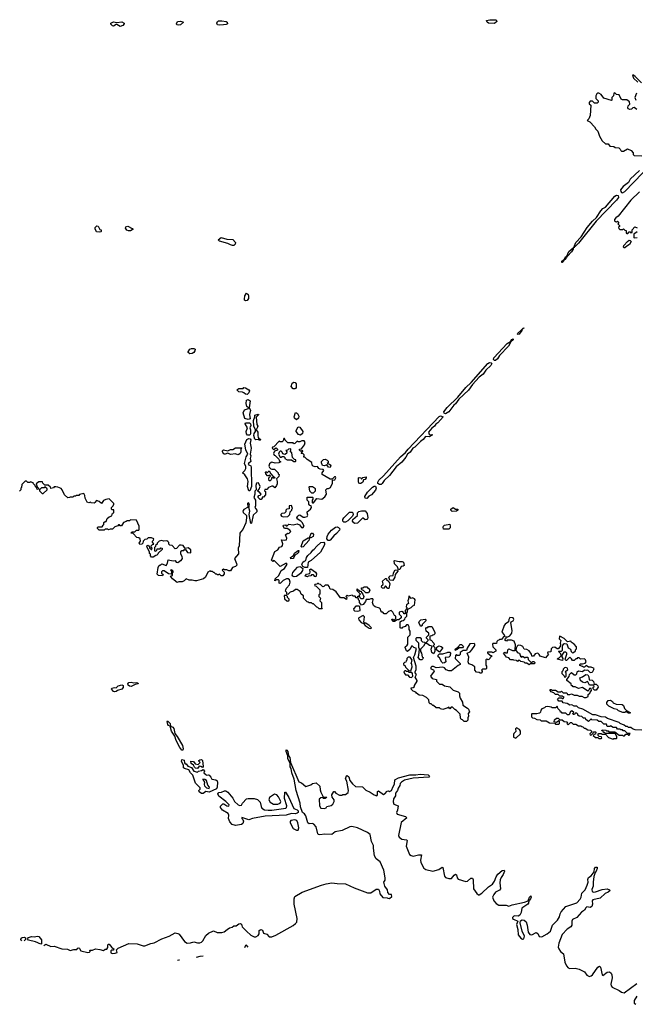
# Model space of a CAD drawing. Extents: x 2710666 to 2828562, y 857017 to 964538.
# Tile 5 of 138: x 2728567 to 2735837, y 862382 to 874005. Entities that reach past the tile are written whole.
import ezdxf

# ---------------------------------------------------------------- set-up
doc = ezdxf.new("R2010")
doc.units = 0

msp = doc.modelspace()

# ---------------------------------------------------------------- linework, layer by layer
at = {"layer": '0CON05XD'}
for points in [[(2729755, 873924), (2729715, 873948), (2729705, 873948), (2729675, 873930), (2729665, 873931), (2729644, 873954), (2729644, 873965), (2729675, 873980), (2729715, 873970), (2729775, 873978), (2729799, 873965), (2729799, 873955), (2729785, 873937), (2729755, 873924)], [(2730445, 873939), (2730422, 873945), (2730417, 873957), (2730432, 873985), (2730467, 873987), (2730500, 873975), (2730465, 873943), (2730445, 873939)], [(2730925, 873941), (2730905, 873946), (2730896, 873965), (2730902, 873985), (2730915, 873992), (2730955, 873992), (2731006, 873985), (2731018, 873975), (2731022, 873955), (2731005, 873947), (2730975, 873944), (2730925, 873941)], [(2734175, 873961), (2734105, 873963), (2734087, 873977), (2734080, 873995), (2734120, 874005), (2734193, 874005), (2734200, 873985), (2734175, 873961)], [(2735909, 873259), (2735836, 873335), (2735815, 873350), (2735805, 873350), (2735817, 873315), (2735865, 873267)], [(2735856, 872944), (2735825, 872968), (2735806, 872964), (2735791, 872949), (2735774, 872944), (2735754, 872954), (2735748, 872965), (2735752, 872988), (2735772, 873008), (2735770, 873035), (2735735, 873060), (2735685, 873058), (2735670, 873065), (2735647, 873117), (2735615, 873120), (2735595, 873140), (2735585, 873138), (2735580, 873105), (2735560, 873085), (2735560, 873055), (2735555, 873050), (2735465, 873080), (2735433, 873123), (2735405, 873138), (2735393, 873137), (2735382, 873128), (2735370, 873105), (2735370, 873075), (2735398, 873048), (2735398, 873032), (2735385, 873020), (2735355, 873020), (2735332, 873042), (2735305, 873042), (2735293, 873027), (2735293, 873013), (2735310, 872995), (2735302, 872875), (2735290, 872835), (2735270, 872815), (2735299, 872799), (2735355, 872740), (2735371, 872711), (2735395, 872690), (2735415, 872630), (2735444, 872574), (2735485, 872538), (2735515, 872540), (2735535, 872512), (2735585, 872510), (2735598, 872498), (2735642, 872492), (2735658, 872478), (2735665, 872460), (2735675, 872452), (2735697, 872453), (2735745, 872482), (2735789, 872459), (2735810, 872435), (2735810, 872415), (2735825, 872403), (2735915, 872398)], [(2735851, 873139), (2735830, 873085), (2735842, 873055)], [(2735885, 872224), (2735777, 872123), (2735755, 872083), (2735693, 872037), (2735662, 871995), (2735664, 871975), (2735674, 871964), (2735685, 871963), (2735713, 871977), (2736030, 872305)], [(2735115, 871313), (2735110, 871315), (2735135, 871374), (2735197, 871443), (2735270, 871550), (2735332, 871625), (2735379, 871671), (2735431, 871749), (2735455, 871776), (2735485, 871790), (2735595, 871922), (2735615, 871934), (2735635, 871930), (2735639, 871905), (2735616, 871874), (2735374, 871626), (2735165, 871366), (2735125, 871328), (2735120, 871330), (2735115, 871313)], [(2735885, 871973), (2735784, 871875), (2735634, 871686), (2735605, 871666), (2735593, 871645), (2735592, 871632), (2735602, 871622), (2735615, 871620), (2735628, 871628), (2735640, 871615), (2735640, 871605), (2735630, 871595), (2735650, 871575), (2735650, 871565), (2735640, 871555), (2735642, 871542), (2735655, 871530), (2735685, 871530), (2735698, 871538), (2735712, 871522), (2735728, 871518), (2735730, 871485), (2735735, 871480), (2735748, 871482), (2735765, 871500), (2735775, 871500), (2735785, 871490), (2735798, 871492), (2735800, 871525), (2735832, 871558), (2735858, 871548)], [(2729505, 871498), (2729475, 871502), (2729457, 871535), (2729458, 871552), (2729478, 871572), (2729495, 871568), (2729515, 871530), (2729530, 871525), (2729530, 871505), (2729525, 871502), (2729505, 871498)], [(2729851, 871511), (2729831, 871521), (2729818, 871545), (2729822, 871558), (2729845, 871568), (2729895, 871540), (2729905, 871540), (2729908, 871532), (2729875, 871512), (2729851, 871511)], [(2731079, 871339), (2731055, 871347), (2731025, 871363), (2730925, 871392), (2730910, 871405), (2730945, 871432), (2731015, 871413), (2731085, 871410), (2731117, 871375), (2731113, 871355), (2731095, 871341), (2731079, 871339)], [(2735705, 871310), (2735698, 871318), (2735702, 871338), (2735744, 871386), (2735765, 871402), (2735778, 871398), (2735788, 871385), (2735768, 871352), (2735735, 871332), (2735715, 871312), (2735705, 871310)], [(2735858, 871502), (2735820, 871475), (2735820, 871435), (2735825, 871430), (2735857, 871433)], [(2735035, 871213), (2735030, 871215), (2735052, 871268), (2735105, 871310), (2735103, 871295), (2735085, 871264), (2735035, 871213)], [(2734975, 871137), (2734968, 871138), (2734970, 871155), (2735000, 871180), (2735014, 871205), (2735025, 871212), (2735029, 871209), (2735025, 871198), (2735005, 871174), (2734998, 871172), (2734975, 871137)], [(2731235, 870688), (2731223, 870695), (2731220, 870705), (2731224, 870746), (2731245, 870778), (2731265, 870762), (2731271, 870745), (2731268, 870712), (2731255, 870689), (2731235, 870688)], [(2734455, 870289), (2734445, 870292), (2734450, 870305), (2734519, 870369), (2734522, 870365), (2734500, 870350), (2734496, 870335), (2734465, 870294), (2734455, 870289)], [(2734185, 869982), (2734173, 869983), (2734162, 869992), (2734167, 870015), (2734325, 870182), (2734362, 870208), (2734375, 870229), (2734396, 870236), (2734396, 870224), (2734366, 870204), (2734339, 870152), (2734235, 870041), (2734209, 870001), (2734185, 869982)], [(2730575, 870060), (2730558, 870075), (2730557, 870085), (2730575, 870117), (2730595, 870123), (2730625, 870122), (2730638, 870115), (2730637, 870095), (2730625, 870078), (2730605, 870063), (2730575, 870060)], [(2733595, 869351), (2733580, 869360), (2733577, 869375), (2733614, 869426), (2733741, 869549), (2733836, 869665), (2733897, 869723), (2734097, 869945), (2734115, 869958), (2734136, 869955), (2734141, 869945), (2734129, 869921), (2734073, 869867), (2734039, 869821), (2733995, 869784), (2733915, 869698), (2733868, 869632), (2733753, 869527), (2733715, 869469), (2733694, 869455), (2733633, 869377), (2733595, 869351)], [(2731255, 869580), (2731233, 869583), (2731215, 869600), (2731197, 869607), (2731155, 869613), (2731130, 869635), (2731155, 869650), (2731205, 869652), (2731215, 869662), (2731235, 869659), (2731275, 869636), (2731281, 869625), (2731275, 869600), (2731255, 869580)], [(2731815, 869647), (2731795, 869648), (2731774, 869674), (2731786, 869714), (2731804, 869726), (2731821, 869721), (2731833, 869705), (2731831, 869665), (2731825, 869653), (2731815, 869647)], [(2731265, 869284), (2731226, 869296), (2731207, 869365), (2731221, 869399), (2731268, 869415), (2731270, 869425), (2731248, 869438), (2731241, 869475), (2731247, 869513), (2731265, 869520), (2731288, 869505), (2731278, 869425), (2731291, 869395), (2731280, 869345), (2731288, 869295), (2731265, 869284)], [(2731405, 869040), (2731395, 869040), (2731385, 869050), (2731355, 869047), (2731345, 869053), (2731332, 869095), (2731335, 869122), (2731352, 869145), (2731353, 869165), (2731331, 869205), (2731327, 869275), (2731342, 869315), (2731344, 869336), (2731385, 869350), (2731390, 869345), (2731358, 869312), (2731367, 869225), (2731378, 869205), (2731377, 869193), (2731360, 869165), (2731380, 869135), (2731378, 869095), (2731382, 869072), (2731392, 869062), (2731408, 869058), (2731410, 869045), (2731405, 869040)], [(2731835, 869282), (2731811, 869301), (2731807, 869315), (2731825, 869368), (2731836, 869366), (2731848, 869355), (2731862, 869325), (2731859, 869301), (2731835, 869282)], [(2732815, 868517), (2732798, 868528), (2732796, 868545), (2732809, 868571), (2732865, 868621), (2733066, 868844), (2733123, 868895), (2733155, 868935), (2733519, 869321), (2733535, 869330), (2733567, 869315), (2733505, 869247), (2733481, 869229), (2733464, 869205), (2733435, 869184), (2733395, 869135), (2733401, 869111), (2733415, 869106), (2733435, 869110), (2733440, 869105), (2733405, 869082), (2733360, 869085), (2733332, 869048), (2733301, 869025), (2733235, 868960), (2733211, 868945), (2733179, 868901), (2733146, 868875), (2733129, 868841), (2733078, 868782), (2733012, 868728), (2732934, 868626), (2732870, 868565), (2732849, 868531), (2732835, 868519), (2732815, 868517)], [(2731259, 869099), (2731244, 869115), (2731240, 869145), (2731258, 869185), (2731231, 869235), (2731234, 869246), (2731280, 869245), (2731294, 869234), (2731296, 869215), (2731284, 869185), (2731292, 869165), (2731293, 869115), (2731285, 869102), (2731259, 869099)], [(2731885, 869102), (2731858, 869108), (2731833, 869143), (2731833, 869157), (2731855, 869197), (2731876, 869196), (2731911, 869145), (2731908, 869122), (2731885, 869102)], [(2731145, 868868), (2731115, 868880), (2731055, 868872), (2731025, 868888), (2730995, 868878), (2730978, 868878), (2730962, 868902), (2730961, 868915), (2730975, 868926), (2731025, 868917), (2731055, 868930), (2731085, 868931), (2731115, 868952), (2731185, 868950), (2731190, 868945), (2731180, 868935), (2731180, 868905), (2731170, 868885), (2731155, 868872), (2731145, 868868)], [(2731285, 868442), (2731274, 868445), (2731259, 868495), (2731266, 868554), (2731258, 868585), (2731225, 868632), (2731200, 868655), (2731226, 868684), (2731236, 868705), (2731239, 868729), (2731220, 868765), (2731240, 868845), (2731263, 868875), (2731238, 868928), (2731227, 868995), (2731249, 869051), (2731275, 869063), (2731288, 869058), (2731295, 869045), (2731289, 869005), (2731302, 868945), (2731289, 868875), (2731297, 868855), (2731288, 868825), (2731295, 868788), (2731269, 868765), (2731267, 868755), (2731295, 868737), (2731302, 868722), (2731304, 868495), (2731285, 868442)], [(2734393, 866943), (2734355, 866948), (2734342, 866925), (2734340, 866895), (2734301, 866869), (2734290, 866855), (2734262, 866775), (2734288, 866745), (2734298, 866722), (2734282, 866718), (2734255, 866690), (2734235, 866690), (2734225, 866680), (2734212, 866678), (2734200, 866665), (2734198, 866642), (2734155, 866640), (2734150, 866635), (2734153, 866603), (2734190, 866565), (2734188, 866552), (2734155, 866530), (2734145, 866540), (2734092, 866538), (2734092, 866532), (2734122, 866502), (2734138, 866498), (2734140, 866485), (2734122, 866478), (2734120, 866465), (2734108, 866452), (2734095, 866450), (2734085, 866460), (2734072, 866448), (2734070, 866385), (2734080, 866375), (2734080, 866345), (2734075, 866340), (2734032, 866338), (2734020, 866325), (2734030, 866315), (2734030, 866305), (2734018, 866292), (2734005, 866290), (2733995, 866300), (2733962, 866302), (2733940, 866325), (2733940, 866365), (2733905, 866390), (2733872, 866402), (2733862, 866425), (2733871, 866481), (2733850, 866525), (2733885, 866542), (2733908, 866565), (2733942, 866618), (2733942, 866635), (2733933, 866643), (2733883, 866637), (2733853, 866587), (2733845, 866560), (2733805, 866560), (2733770, 866535), (2733767, 866513), (2733755, 866500), (2733735, 866500), (2733725, 866510), (2733712, 866498), (2733710, 866465), (2733770, 866405), (2733770, 866395), (2733745, 866382), (2733665, 866320), (2733635, 866320), (2733605, 866332), (2733583, 866353), (2733565, 866360), (2733485, 866352), (2733455, 866370), (2733435, 866370), (2733422, 866358), (2733422, 866342), (2733455, 866330), (2733460, 866315), (2733418, 866255), (2733437, 866227), (2733490, 866215), (2733490, 866195), (2733525, 866160), (2733555, 866160), (2733583, 866143), (2733645, 866130), (2733685, 866090), (2733745, 866070), (2733752, 866062), (2733760, 866055), (2733760, 866025), (2733770, 865995), (2733797, 865947), (2733800, 865915), (2733855, 865878), (2733868, 865865), (2733880, 865835), (2733863, 865815), (2733868, 865785), (2733858, 865762), (2733860, 865735), (2733845, 865720), (2733815, 865720), (2733798, 865738), (2733780, 865745), (2733772, 865765), (2733770, 865805), (2733725, 865852), (2733705, 865860), (2733678, 865888), (2733662, 865888), (2733645, 865870), (2733635, 865890), (2733625, 865880), (2733565, 865862), (2733535, 865870), (2733525, 865880), (2733485, 865880), (2733455, 865910), (2733445, 865910), (2733425, 865930), (2733415, 865930), (2733402, 865942), (2733400, 865975), (2733370, 866005), (2733327, 866027), (2733285, 866030), (2733254, 866054), (2733246, 866066), (2733215, 866080), (2733195, 866100), (2733192, 866118), (2733215, 866120), (2733230, 866135), (2733230, 866145), (2733260, 866195), (2733260, 866205), (2733238, 866245), (2733252, 866275), (2733237, 866295), (2733236, 866305), (2733249, 866335), (2733251, 866375), (2733217, 866475), (2733234, 866506), (2733252, 866582), (2733223, 866593), (2733205, 866610), (2733195, 866610), (2733180, 866575), (2733145, 866548), (2733134, 866554), (2733118, 866595), (2733124, 866606), (2733140, 866615), (2733150, 866635), (2733150, 866715), (2733180, 866745), (2733180, 866785), (2733168, 866808), (2733167, 866837), (2733155, 866860), (2733135, 866860), (2733118, 866842), (2733085, 866830), (2733075, 866820), (2733060, 866825), (2733062, 866898), (2733075, 866910), (2733097, 866913), (2733115, 866930), (2733120, 866945), (2733137, 866963), (2733140, 867005), (2733147, 867013), (2733152, 867048), (2733190, 867065), (2733210, 867085), (2733230, 867095), (2733238, 867155), (2733228, 867168), (2733205, 867180), (2733192, 867172), (2733168, 867198), (2733162, 867198), (2733160, 867165), (2733152, 867145), (2733160, 867115), (2733133, 867097), (2733130, 867075), (2733140, 867065), (2733140, 867055), (2733118, 867032), (2733118, 866992), (2733105, 866990), (2733098, 867008), (2733079, 867019), (2733050, 867010), (2733048, 866988), (2733070, 866965), (2733070, 866945), (2733045, 866920), (2733025, 866920), (2732995, 866900), (2732975, 866900), (2732962, 866928), (2732975, 866930), (2732985, 866920), (2732995, 866920), (2733010, 866935), (2733010, 866965), (2732992, 866972), (2732975, 867010), (2732955, 867030), (2732923, 867017), (2732895, 866990), (2732885, 866990), (2732873, 866993), (2732855, 867010), (2732842, 867012), (2732830, 867025), (2732828, 867048), (2732815, 867060), (2732763, 867073), (2732745, 867090), (2732733, 867125), (2732742, 867155), (2732737, 867167), (2732715, 867170), (2732695, 867162), (2732658, 867162), (2732650, 867135), (2732625, 867100), (2732602, 867092), (2732580, 867125), (2732580, 867145), (2732570, 867155), (2732568, 867168), (2732555, 867180), (2732542, 867182), (2732528, 867198), (2732505, 867200), (2732495, 867210), (2732445, 867200), (2732435, 867210), (2732420, 867195), (2732430, 867185), (2732425, 867160), (2732395, 867180), (2732355, 867182), (2732305, 867252), (2732265, 867280), (2732232, 867282), (2732223, 867315), (2732208, 867328), (2732175, 867330), (2732158, 867312), (2732145, 867310), (2732118, 867338), (2732105, 867340), (2732095, 867350), (2732085, 867350), (2732075, 867340), (2732052, 867338), (2732050, 867325), (2732068, 867318), (2732110, 867275), (2732110, 867225), (2732100, 867215), (2732100, 867195), (2732120, 867175), (2732110, 867145), (2732130, 867125), (2732130, 867065), (2732138, 867052), (2732105, 867050), (2732088, 867068), (2732075, 867070), (2732035, 867110), (2732025, 867110), (2732015, 867120), (2731985, 867120), (2731975, 867130), (2731962, 867132), (2731920, 867175), (2731920, 867205), (2731892, 867222), (2731880, 867255), (2731845, 867280), (2731825, 867278), (2731802, 867258), (2731763, 867247), (2731735, 867220), (2731722, 867222), (2731720, 867245), (2731708, 867258), (2731710, 867275), (2731719, 867295), (2731752, 867335), (2731761, 867365), (2731752, 867392), (2731736, 867406), (2731716, 867404), (2731677, 867383), (2731645, 867350), (2731633, 867353), (2731630, 867385), (2731622, 867392), (2731598, 867392), (2731582, 867382), (2731583, 867405), (2731627, 867443), (2731656, 867504), (2731693, 867527), (2731726, 867576), (2731715, 867590), (2731645, 867550), (2731578, 867618), (2731565, 867620), (2731555, 867610), (2731540, 867625), (2731582, 867728), (2731615, 867748), (2731635, 867780), (2731664, 867786), (2731672, 867798), (2731676, 867816), (2731660, 867865), (2731695, 867860), (2731716, 867864), (2731721, 867885), (2731708, 867925), (2731728, 867942), (2731745, 867940), (2731768, 867965), (2731759, 867979), (2731725, 868000), (2731695, 868000), (2731680, 868025), (2731682, 868038), (2731705, 868040), (2731715, 868030), (2731725, 868030), (2731745, 868050), (2731795, 868040), (2731845, 868053), (2731870, 868040), (2731895, 868010), (2731912, 868008), (2731926, 868026), (2731901, 868071), (2731886, 868086), (2731842, 868112), (2731840, 868125), (2731850, 868145), (2731863, 868157), (2731875, 868158), (2731914, 868134), (2731935, 868131), (2731960, 868140), (2731971, 868155), (2731960, 868185), (2731963, 868197), (2732002, 868225), (2732012, 868245), (2732010, 868265), (2731995, 868270), (2731980, 868285), (2731980, 868315), (2731963, 868333), (2731960, 868345), (2731962, 868368), (2732025, 868370), (2732030, 868365), (2732030, 868345), (2732020, 868335), (2732020, 868305), (2732025, 868300), (2732035, 868300), (2732078, 868352), (2732136, 868344), (2732169, 868371), (2732192, 868405), (2732183, 868457), (2732198, 868472), (2732215, 868472), (2732236, 868484), (2732260, 868535), (2732262, 868568), (2732290, 868575), (2732302, 868595), (2732295, 868610), (2732285, 868610), (2732258, 868582), (2732235, 868580), (2732140, 868635), (2732138, 868655), (2732158, 868685), (2732150, 868695), (2732115, 868698), (2732100, 868705), (2732085, 868730), (2732055, 868728), (2732033, 868733), (2732020, 868745), (2732017, 868777), (2731960, 868815), (2731935, 868840), (2731922, 868842), (2731925, 868870), (2731915, 868880), (2731890, 868885), (2731908, 868902), (2731910, 868915), (2731905, 868920), (2731895, 868910), (2731885, 868910), (2731872, 868922), (2731870, 868935), (2731895, 868940), (2731932, 868985), (2731938, 869015), (2731925, 869032), (2731898, 869032), (2731875, 869020), (2731855, 869020), (2731845, 869030), (2731818, 869002), (2731805, 869000), (2731795, 869010), (2731735, 869010), (2731702, 869042), (2731695, 869060), (2731685, 869060), (2731680, 869035), (2731665, 869020), (2731645, 869020), (2731632, 869028), (2731568, 868962), (2731552, 868958), (2731550, 868945), (2731565, 868930), (2731595, 868950)], [(2731595, 868950), (2731610, 868935), (2731610, 868925), (2731575, 868910), (2731563, 868883), (2731574, 868864), (2731585, 868860), (2731628, 868818), (2731633, 868803), (2731650, 868785), (2731627, 868773), (2731585, 868768), (2731545, 868780), (2731535, 868778), (2731519, 868761), (2731510, 868735), (2731517, 868717), (2731533, 868703), (2731545, 868698), (2731575, 868700), (2731620, 868655), (2731620, 868645), (2731630, 868635), (2731627, 868613), (2731600, 868585), (2731608, 868555), (2731608, 868525), (2731600, 868505), (2731580, 868480), (2731555, 868500), (2731545, 868500), (2731505, 868482), (2731485, 868460), (2731462, 868458), (2731460, 868445), (2731470, 868435), (2731470, 868395), (2731445, 868370), (2731432, 868368), (2731430, 868355), (2731418, 868342), (2731405, 868340), (2731383, 868363), (2731382, 868375), (2731392, 868388), (2731408, 868392), (2731420, 868405), (2731395, 868430), (2731382, 868432), (2731380, 868445), (2731397, 868463), (2731408, 868495), (2731386, 868536), (2731365, 868532), (2731354, 868505), (2731360, 868455), (2731345, 868440), (2731344, 868405), (2731334, 868365), (2731350, 868335), (2731353, 868315), (2731353, 868267), (2731344, 868245), (2731367, 868215), (2731366, 868196), (2731324, 868156), (2731305, 868062), (2731295, 868058), (2731276, 868165), (2731284, 868205), (2731274, 868246), (2731280, 868275), (2731275, 868297), (2731265, 868303), (2731258, 868292), (2731261, 868255), (2731256, 868245), (2731216, 868223), (2731204, 868205), (2731206, 868186), (2731245, 868153), (2731247, 868123), (2731238, 868065), (2731202, 867985), (2731174, 867956), (2731168, 867942), (2731158, 867795), (2731148, 867765), (2731152, 867698), (2731102, 867645), (2731128, 867585), (2731130, 867565), (2731115, 867550), (2731082, 867538), (2731055, 867500), (2731035, 867500), (2731015, 867510), (2730985, 867510), (2730972, 867518), (2730960, 867505), (2730980, 867485), (2730980, 867465), (2730965, 867440), (2730945, 867440), (2730925, 867460), (2730915, 867450), (2730905, 867450), (2730895, 867460), (2730885, 867460), (2730865, 867480), (2730855, 867480), (2730845, 867490), (2730825, 867490), (2730815, 867500), (2730790, 867485), (2730762, 867425), (2730736, 867404), (2730655, 867382), (2730635, 867382), (2730605, 867390), (2730567, 867387), (2730535, 867406), (2730509, 867381), (2730485, 867369), (2730445, 867369), (2730425, 867360), (2730370, 867405), (2730350, 867435), (2730370, 867445), (2730370, 867475), (2730380, 867485), (2730380, 867495), (2730365, 867510), (2730350, 867505), (2730360, 867495), (2730360, 867465), (2730355, 867460), (2730323, 867463), (2730275, 867500), (2730255, 867500), (2730243, 867487), (2730243, 867473), (2730260, 867455), (2730255, 867440), (2730205, 867442), (2730191, 867461), (2730203, 867537), (2730212, 867558), (2730225, 867570), (2730235, 867570), (2730245, 867580), (2730295, 867560), (2730312, 867588), (2730322, 867628), (2730378, 867618), (2730405, 867620), (2730415, 867600), (2730435, 867598), (2730465, 867620), (2730475, 867620), (2730488, 867645), (2730487, 867667), (2730470, 867695), (2730470, 867725), (2730482, 867738), (2730505, 867740), (2730515, 867750), (2730525, 867750), (2730550, 867715), (2730585, 867710), (2730590, 867715), (2730588, 867745), (2730555, 867772), (2730522, 867762), (2730496, 867796), (2730475, 867802), (2730455, 867800), (2730418, 867762), (2730405, 867760), (2730368, 867798), (2730342, 867802), (2730330, 867815), (2730330, 867835), (2730317, 867847), (2730305, 867852), (2730265, 867850), (2730245, 867858), (2730215, 867850), (2730190, 867825), (2730190, 867815), (2730172, 867798), (2730170, 867785), (2730160, 867775), (2730160, 867735), (2730175, 867730), (2730188, 867742), (2730192, 867758), (2730225, 867760), (2730235, 867770), (2730248, 867768), (2730248, 867752), (2730202, 867708), (2730200, 867695), (2730188, 867682), (2730175, 867680), (2730145, 867660), (2730122, 867662), (2730110, 867675), (2730110, 867695), (2730100, 867705), (2730100, 867725), (2730072, 867775), (2730070, 867795), (2730085, 867800), (2730098, 867788), (2730102, 867772), (2730122, 867752), (2730128, 867752), (2730130, 867765), (2730120, 867775), (2730120, 867795), (2730135, 867810), (2730150, 867815), (2730130, 867845), (2730148, 867862), (2730150, 867875), (2730125, 867890), (2730085, 867890), (2730068, 867872), (2730045, 867870), (2730025, 867850), (2730020, 867825), (2730008, 867812), (2729985, 867810), (2729980, 867825), (2729992, 867848), (2729990, 867875), (2729975, 867890), (2729952, 867892), (2729908, 867938), (2729880, 867945), (2729895, 867960), (2729925, 867960), (2729945, 867980), (2729975, 867980), (2729980, 867985), (2729977, 868025), (2729945, 868098), (2729875, 868100), (2729865, 868090), (2729835, 868090), (2729825, 868080), (2729792, 868068), (2729768, 868032), (2729755, 868030), (2729745, 868040), (2729735, 868040), (2729725, 868030), (2729692, 868018), (2729665, 867990), (2729635, 867990), (2729615, 867982), (2729605, 867990), (2729575, 867990), (2729565, 867980), (2729505, 867980), (2729485, 868000), (2729485, 868010), (2729495, 868018), (2729542, 868018), (2729553, 868037), (2729560, 868045), (2729562, 868068), (2729575, 868080), (2729588, 868082), (2729602, 868118), (2729622, 868138), (2729655, 868150), (2729665, 868180), (2729680, 868185), (2729678, 868218), (2729655, 868220), (2729652, 868225), (2729652, 868245), (2729672, 868268), (2729680, 868285), (2729678, 868295), (2729625, 868350), (2729585, 868342), (2729555, 868328), (2729532, 868292), (2729507, 868317), (2729475, 868330), (2729456, 868304), (2729445, 868298), (2729413, 868303), (2729405, 868310), (2729385, 868302), (2729365, 868310), (2729342, 868355), (2729337, 868387), (2729325, 868410), (2729275, 868400), (2729265, 868390), (2729235, 868390), (2729225, 868380), (2729205, 868380), (2729195, 868370), (2729165, 868370), (2729157, 868363), (2729135, 868360), (2729097, 868397), (2729070, 868455), (2729055, 868470), (2729017, 868487), (2728995, 868490), (2728975, 868490), (2728965, 868480), (2728935, 868470), (2728930, 868485), (2728905, 868510), (2728865, 868510), (2728840, 868535), (2728835, 868550), (2728795, 868550), (2728760, 868525), (2728772, 868492), (2728790, 868475), (2728788, 868462), (2728775, 868460), (2728768, 868478), (2728752, 868492), (2728748, 868508), (2728730, 868525), (2728727, 868537), (2728695, 868550), (2728685, 868540), (2728665, 868540), (2728647, 868557), (2728633, 868557), (2728593, 868517), (2728587, 868483), (2728580, 868475), (2728580, 868455), (2728565, 868440)], [(2731825, 868790), (2731830, 868795), (2731828, 868808), (2731812, 868812), (2731790, 868835), (2731782, 868892), (2731760, 868915), (2731770, 868925), (2731768, 868938), (2731743, 868937), (2731728, 868922), (2731710, 868920), (2731720, 868905), (2731718, 868885), (2731697, 868873), (2731675, 868880), (2731668, 868898), (2731655, 868910), (2731645, 868910), (2731632, 868898), (2731622, 868875), (2731642, 868842), (2731655, 868840), (2731665, 868850), (2731685, 868850), (2731700, 868835), (2731700, 868825), (2731725, 868810), (2731775, 868810), (2731805, 868790), (2731825, 868790)], [(2732235, 868720), (2732212, 868722), (2732195, 868750), (2732165, 868740), (2732142, 868742), (2732130, 868775), (2732132, 868788), (2732155, 868812), (2732175, 868818), (2732200, 868805), (2732210, 868795), (2732208, 868772), (2732200, 868765), (2732227, 868757), (2732240, 868745), (2732235, 868720)], [(2731525, 868560), (2731512, 868562), (2731508, 868585), (2731510, 868595), (2731530, 868615), (2731515, 868630), (2731505, 868620), (2731495, 868620), (2731473, 868643), (2731470, 868665), (2731475, 868670), (2731485, 868660), (2731495, 868660), (2731515, 868680), (2731532, 868642), (2731562, 868612), (2731578, 868605), (2731580, 868595), (2731575, 868590), (2731545, 868600), (2731537, 868573), (2731525, 868560)], [(2732585, 868528), (2732573, 868533), (2732568, 868555), (2732570, 868595), (2732575, 868600), (2732597, 868597), (2732605, 868580), (2732621, 868599), (2732659, 868609), (2732659, 868595), (2732645, 868577), (2732628, 868572), (2732618, 868545), (2732595, 868531), (2732585, 868528)], [(2728845, 868410), (2728890, 868455), (2728890, 868465), (2728865, 868490), (2728855, 868480), (2728823, 868477), (2728800, 868455), (2728802, 868442), (2728832, 868412), (2728845, 868410)], [(2732035, 868420), (2732060, 868445), (2732060, 868465), (2732025, 868490), (2731985, 868490), (2731980, 868485), (2731990, 868445), (2732015, 868420), (2732035, 868420)], [(2732665, 868351), (2732648, 868358), (2732642, 868375), (2732674, 868426), (2732732, 868488), (2732755, 868499), (2732767, 868497), (2732778, 868475), (2732770, 868450), (2732723, 868397), (2732690, 868380), (2732665, 868351)], [(2731678, 868138), (2731735, 868140), (2731758, 868162), (2731760, 868195), (2731780, 868215), (2731780, 868225), (2731790, 868235), (2731775, 868270), (2731750, 868265), (2731748, 868232), (2731722, 868228), (2731710, 868215), (2731710, 868195), (2731695, 868180), (2731663, 868177), (2731650, 868165), (2731650, 868155), (2731660, 868145), (2731678, 868138)], [(2732395, 868072), (2732384, 868085), (2732384, 868105), (2732394, 868126), (2732460, 868190), (2732492, 868192), (2732502, 868182), (2732504, 868165), (2732497, 868143), (2732441, 868089), (2732415, 868072), (2732395, 868072)], [(2732526, 868056), (2732512, 868065), (2732498, 868085), (2732503, 868105), (2732558, 868152), (2732558, 868182), (2732572, 868198), (2732605, 868207), (2732648, 868208), (2732670, 868175), (2732678, 868125), (2732673, 868115), (2732665, 868103), (2732645, 868100), (2732625, 868120), (2732615, 868120), (2732555, 868060), (2732526, 868056)], [(2733675, 868200), (2733660, 868215), (2733660, 868225), (2733687, 868247), (2733715, 868228), (2733740, 868225), (2733740, 868215), (2733725, 868202), (2733675, 868200)], [(2733635, 867990), (2733572, 867992), (2733568, 868015), (2733573, 868027), (2733583, 868037), (2733645, 868050), (2733652, 868025), (2733650, 868005), (2733635, 867990)], [(2731898, 867778), (2731893, 867785), (2731916, 867854), (2731975, 867888), (2731990, 867890), (2732010, 867945), (2732025, 867942), (2732036, 867926), (2732031, 867905), (2732005, 867887), (2731990, 867890), (2731980, 867855), (2731915, 867782), (2731898, 867778)], [(2732225, 867857), (2732208, 867858), (2732196, 867876), (2732197, 867905), (2732209, 867931), (2732251, 867979), (2732295, 868014), (2732315, 868020), (2732332, 868012), (2732346, 867995), (2732342, 867978), (2732310, 867940), (2732275, 867912), (2732235, 867862), (2732225, 867857)], [(2731935, 867538), (2731910, 867550), (2731900, 867575), (2731909, 867601), (2731925, 867614), (2731948, 867622), (2731954, 867655), (2731969, 867680), (2732009, 867715), (2732028, 867742), (2732046, 867755), (2732078, 867792), (2732125, 867833), (2732157, 867837), (2732166, 867826), (2732166, 867805), (2732119, 867721), (2732010, 867620), (2731975, 867602), (2731965, 867540), (2731935, 867538)], [(2731771, 867641), (2731767, 867655), (2731799, 867681), (2731811, 867709), (2731855, 867740), (2731865, 867740), (2731859, 867715), (2731845, 867699), (2731817, 867683), (2731806, 867655), (2731795, 867643), (2731771, 867641)], [(2733040, 867510), (2733027, 867547), (2732993, 867583), (2732990, 867615), (2732995, 867620), (2733049, 867609), (2733085, 867610), (2733100, 867600), (2733107, 867563), (2733097, 867553), (2733070, 867550), (2733055, 867513), (2733040, 867510)], [(2731808, 867428), (2731794, 867434), (2731786, 867446), (2731791, 867479), (2731848, 867542), (2731875, 867549), (2731893, 867543), (2731910, 867525), (2731906, 867504), (2731883, 867467), (2731835, 867431), (2731808, 867428)], [(2732065, 867430), (2732052, 867432), (2732035, 867450), (2732015, 867450), (2732005, 867440), (2731973, 867437), (2731965, 867430), (2731940, 867435), (2731955, 867458), (2731992, 867468), (2731997, 867485), (2731992, 867515), (2732005, 867522), (2732062, 867485), (2732072, 867465), (2732065, 867430)], [(2732975, 867384), (2732938, 867388), (2732927, 867425), (2732942, 867438), (2732978, 867445), (2732981, 867475), (2733001, 867509), (2733028, 867508), (2733033, 867495), (2733002, 867455), (2732998, 867425), (2732975, 867384)], [(2732925, 867290), (2732915, 867290), (2732885, 867320), (2732865, 867292), (2732853, 867293), (2732840, 867305), (2732842, 867325), (2732856, 867334), (2732860, 867345), (2732850, 867375), (2732885, 867410), (2732898, 867408), (2732900, 867395), (2732925, 867372), (2732940, 867345), (2732925, 867290)], [(2731735, 867140), (2731748, 867152), (2731750, 867165), (2731730, 867185), (2731730, 867195), (2731718, 867208), (2731692, 867208), (2731695, 867170), (2731720, 867145), (2731735, 867140)], [(2732625, 867170), (2732595, 867170), (2732585, 867190), (2732562, 867192), (2732562, 867198), (2732578, 867202), (2732580, 867215), (2732590, 867225), (2732553, 867263), (2732552, 867288), (2732585, 867260), (2732598, 867258), (2732602, 867242), (2732620, 867225), (2732632, 867195), (2732625, 867170)], [(2732685, 867240), (2732655, 867240), (2732628, 867268), (2732615, 867270), (2732602, 867282), (2732602, 867298), (2732625, 867300), (2732635, 867310), (2732665, 867310), (2732682, 867292), (2732695, 867290), (2732700, 867265), (2732685, 867240)], [(2732555, 867024), (2732588, 867032), (2732582, 867072), (2732575, 867080), (2732535, 867080), (2732508, 867052), (2732512, 867035), (2732522, 867025), (2732555, 867024)], [(2732715, 866820), (2732720, 866825), (2732695, 866852), (2732655, 866880), (2732642, 866882), (2732632, 866892), (2732638, 866955), (2732625, 866970), (2732572, 866945), (2732567, 866935), (2732572, 866922), (2732600, 866890), (2732628, 866878), (2732648, 866855), (2732694, 866824), (2732715, 866820)], [(2733305, 866840), (2733282, 866885), (2733290, 866905), (2733305, 866920), (2733357, 866927), (2733367, 866913), (2733320, 866865), (2733320, 866855), (2733305, 866840)], [(2735915, 865618), (2735835, 865620), (2735803, 865633), (2735785, 865650), (2735755, 865650), (2735745, 865660), (2735725, 865662), (2735707, 865677), (2735660, 865695), (2735647, 865707), (2735510, 865755), (2735485, 865770), (2735434, 865774), (2735365, 865798), (2735335, 865800), (2735217, 865867), (2735165, 865882), (2735145, 865902), (2735115, 865900), (2735087, 865917), (2735064, 865914), (2735032, 865932), (2734985, 865940), (2734975, 865960), (2734935, 865960), (2734920, 865985), (2734932, 865998), (2734965, 866000), (2734975, 865990), (2734985, 865990), (2734998, 866008), (2734985, 866010), (2734975, 866020), (2734945, 866020), (2734925, 866040), (2734895, 866040), (2734875, 866060), (2734845, 866070), (2734830, 866085), (2734832, 866098), (2734845, 866100), (2734855, 866090), (2734895, 866090), (2734925, 866070), (2734955, 866070), (2734965, 866080), (2734985, 866060), (2735028, 866058), (2735035, 866040), (2735065, 866040), (2735085, 866048), (2735113, 866033), (2735152, 866032), (2735175, 866018), (2735205, 866020), (2735233, 866003), (2735255, 866002), (2735280, 866015), (2735282, 866038), (2735300, 866055), (2735302, 866068), (2735320, 866085), (2735315, 866110), (2735295, 866110), (2735288, 866092), (2735275, 866080), (2735215, 866122), (2735165, 866108), (2735125, 866128), (2735105, 866130), (2735095, 866140), (2735082, 866142), (2735080, 866165), (2735030, 866205), (2735030, 866215), (2735057, 866253), (2735060, 866275), (2735085, 866300), (2735113, 866273), (2735135, 866270), (2735148, 866282), (2735150, 866305), (2735165, 866320), (2735215, 866310), (2735235, 866330), (2735255, 866328), (2735265, 866332), (2735278, 866328), (2735305, 866300), (2735327, 866303), (2735335, 866310), (2735348, 866335), (2735350, 866345), (2735345, 866350), (2735315, 866360), (2735285, 866360), (2735255, 866380), (2735235, 866360), (2735225, 866360), (2735215, 866370), (2735182, 866382), (2735180, 866395), (2735185, 866400), (2735215, 866400), (2735245, 866410), (2735258, 866425), (2735249, 866449), (2735235, 866460), (2735188, 866458), (2735175, 866470), (2735155, 866470), (2735145, 866460), (2735135, 866460), (2735115, 866440), (2735095, 866440), (2735085, 866460), (2735065, 866480), (2735025, 866440), (2735015, 866440), (2735010, 866455), (2735030, 866515), (2735030, 866525), (2735015, 866540), (2734992, 866538), (2734970, 866505), (2734970, 866485), (2734980, 866465), (2734978, 866442), (2734920, 866455), (2734922, 866468), (2734938, 866472), (2734960, 866495), (2734958, 866518), (2734930, 866545), (2734935, 866550), (2734965, 866550), (2734978, 866562), (2734978, 866615), (2734992, 866638), (2735005, 866642), (2735028, 866638), (2735045, 866590), (2735070, 866575), (2735080, 866545), (2735095, 866532), (2735107, 866533), (2735130, 866555), (2735130, 866565), (2735142, 866578), (2735142, 866602), (2735115, 866632), (2735080, 866655), (2735075, 866670), (2735035, 866660), (2734995, 866702), (2734945, 866728), (2734940, 866725), (2734938, 866698), (2734958, 866675), (2734948, 866645), (2734952, 866635), (2734950, 866605), (2734925, 866580), (2734915, 866578), (2734887, 866597), (2734860, 866595), (2734843, 866577), (2734838, 866542), (2734802, 866538), (2734800, 866525), (2734810, 866515), (2734775, 866470), (2734715, 866490), (2734702, 866512), (2734685, 866528), (2734655, 866518), (2734635, 866492), (2734615, 866490), (2734610, 866515), (2734582, 866555), (2734555, 866570), (2734525, 866573), (2734508, 866605), (2734485, 866618), (2734455, 866620), (2734441, 866609), (2734430, 866585), (2734428, 866558), (2734451, 866531), (2734468, 866525), (2734482, 866492), (2734495, 866480), (2734505, 866490), (2734535, 866470), (2734545, 866480), (2734568, 866478), (2734572, 866452), (2734605, 866420), (2734615, 866420), (2734625, 866430), (2734638, 866428), (2734650, 866415), (2734645, 866400), (2734595, 866400), (2734585, 866390), (2734555, 866410), (2734535, 866410), (2734525, 866420), (2734485, 866430), (2734475, 866440), (2734455, 866440), (2734445, 866430), (2734435, 866440), (2734403, 866443), (2734395, 866450), (2734365, 866450), (2734345, 866470), (2734315, 866480), (2734282, 866525), (2734295, 866540), (2734305, 866530), (2734328, 866532), (2734330, 866565), (2734345, 866580), (2734385, 866560), (2734415, 866560), (2734420, 866565), (2734422, 866625), (2734405, 866670), (2734375, 866682), (2734325, 866680), (2734315, 866670), (2734300, 866675), (2734300, 866695), (2734310, 866705), (2734312, 866718), (2734332, 866718), (2734355, 866732), (2734378, 866765), (2734381, 866795), (2734368, 866885), (2734370, 866895), (2734393, 866907), (2734402, 866925), (2734393, 866943)], [(2733295, 866448), (2733271, 866475), (2733282, 866505), (2733290, 866575), (2733280, 866595), (2733280, 866645), (2733250, 866675), (2733250, 866705), (2733255, 866710), (2733295, 866710), (2733308, 866698), (2733310, 866675), (2733325, 866660), (2733347, 866657), (2733355, 866650), (2733368, 866652), (2733390, 866675), (2733390, 866685), (2733370, 866705), (2733370, 866715), (2733398, 866742), (2733400, 866765), (2733368, 866785), (2733363, 866817), (2733372, 866828), (2733385, 866830), (2733395, 866840), (2733435, 866840), (2733468, 866775), (2733470, 866755), (2733458, 866742), (2733445, 866740), (2733435, 866730), (2733412, 866728), (2733410, 866685), (2733425, 866680), (2733458, 866645), (2733460, 866625), (2733450, 866615), (2733470, 866595), (2733470, 866545), (2733455, 866520), (2733433, 866533), (2733428, 866575), (2733438, 866608), (2733408, 866618), (2733375, 866640), (2733352, 866638), (2733335, 866610), (2733300, 866575), (2733300, 866545), (2733312, 866525), (2733320, 866485), (2733330, 866475), (2733328, 866462), (2733315, 866450), (2733295, 866448)], [(2733715, 866560), (2733710, 866575), (2733738, 866592), (2733758, 866612), (2733765, 866630), (2733785, 866630), (2733810, 866605), (2733795, 866590), (2733755, 866590), (2733735, 866570), (2733725, 866570), (2733715, 866560)], [(2733525, 866540), (2733490, 866565), (2733493, 866597), (2733515, 866613), (2733545, 866607), (2733560, 866595), (2733560, 866585), (2733525, 866540)], [(2733565, 866410), (2733552, 866422), (2733525, 866470), (2733510, 866485), (2733510, 866505), (2733525, 866520), (2733565, 866520), (2733617, 866533), (2733625, 866540), (2733645, 866540), (2733660, 866525), (2733650, 866515), (2733650, 866495), (2733635, 866480), (2733590, 866475), (2733598, 866425), (2733585, 866412), (2733565, 866410)], [(2733185, 866320), (2733202, 866365), (2733197, 866397), (2733190, 866405), (2733200, 866445), (2733178, 866478), (2733155, 866480), (2733140, 866465), (2733140, 866445), (2733130, 866435), (2733128, 866422), (2733112, 866418), (2733100, 866405), (2733100, 866395), (2733118, 866378), (2733122, 866362), (2733162, 866322), (2733185, 866320)], [(2733195, 866240), (2733210, 866255), (2733207, 866287), (2733198, 866298), (2733165, 866300), (2733155, 866310), (2733135, 866310), (2733125, 866320), (2733115, 866320), (2733102, 866308), (2733110, 866285), (2733125, 866270), (2733145, 866270), (2733172, 866242), (2733195, 866240)], [(2735005, 866240), (2735020, 866255), (2735020, 866295), (2735010, 866305), (2735040, 866335), (2735035, 866350), (2735015, 866358), (2735000, 866355), (2734985, 866340), (2734982, 866318), (2734970, 866305), (2734970, 866285), (2734998, 866258), (2735005, 866240)], [(2729885, 866134), (2729865, 866136), (2729849, 866149), (2729843, 866165), (2729855, 866180), (2729885, 866186), (2729915, 866177), (2729945, 866181), (2729961, 866175), (2729967, 866165), (2729931, 866159), (2729885, 866134)], [(2735375, 866090), (2735355, 866090), (2735340, 866105), (2735340, 866125), (2735350, 866135), (2735348, 866148), (2735295, 866150), (2735278, 866188), (2735272, 866192), (2735242, 866178), (2735213, 866183), (2735190, 866205), (2735180, 866235), (2735215, 866248), (2735253, 866277), (2735275, 866270), (2735287, 866247), (2735292, 866212), (2735328, 866208), (2735342, 866192), (2735352, 866162), (2735375, 866160), (2735395, 866140), (2735400, 866125), (2735375, 866090)], [(2729685, 866070), (2729675, 866076), (2729652, 866105), (2729657, 866113), (2729685, 866120), (2729705, 866116), (2729729, 866141), (2729774, 866154), (2729789, 866145), (2729789, 866121), (2729775, 866103), (2729723, 866087), (2729705, 866073), (2729685, 866070)], [(2735775, 865820), (2735755, 865820), (2735725, 865840), (2735712, 865828), (2735688, 865828), (2735638, 865848), (2735622, 865862), (2735588, 865868), (2735525, 865900), (2735500, 865925), (2735500, 865945), (2735515, 865970), (2735542, 865972), (2735566, 865956), (2735575, 865942), (2735610, 865925), (2735682, 865922), (2735698, 865908), (2735710, 865875), (2735732, 865852), (2735778, 865828), (2735775, 865820)], [(2735575, 865510), (2735585, 865520), (2735615, 865520), (2735620, 865525), (2735620, 865545), (2735598, 865578), (2735485, 865580), (2735475, 865590), (2735462, 865592), (2735458, 865608), (2735442, 865612), (2735445, 865620), (2735487, 865617), (2735495, 865610), (2735515, 865610), (2735525, 865600), (2735595, 865600), (2735645, 865560), (2735685, 865560), (2735695, 865550), (2735708, 865552), (2735725, 865570), (2735745, 865570), (2735755, 865560), (2735765, 865560), (2735778, 865578), (2735745, 865580), (2735715, 865610), (2735695, 865610), (2735685, 865620), (2735665, 865620), (2735655, 865630), (2735625, 865630), (2735615, 865650), (2735575, 865650), (2735545, 865670), (2735535, 865660), (2735505, 865660), (2735495, 865690), (2735465, 865690), (2735435, 865720), (2735405, 865720), (2735387, 865737), (2735325, 865740), (2735315, 865750), (2735285, 865720), (2735252, 865742), (2735248, 865758), (2735225, 865760), (2735205, 865780), (2735172, 865782), (2735160, 865795), (2735158, 865808), (2735145, 865820), (2735125, 865820), (2735118, 865802), (2735102, 865802), (2735100, 865815), (2735110, 865825), (2735087, 865847), (2735072, 865838), (2735055, 865800), (2735035, 865800), (2735015, 865820), (2734975, 865820), (2734965, 865830), (2734952, 865832), (2734948, 865848), (2734922, 865872), (2734915, 865900), (2734895, 865880), (2734855, 865880), (2734845, 865890), (2734805, 865898), (2734778, 865892), (2734765, 865880), (2734732, 865868), (2734720, 865855), (2734718, 865832), (2734705, 865820), (2734675, 865810), (2734615, 865810), (2734610, 865805), (2734610, 865775), (2734623, 865763), (2734645, 865760), (2734673, 865743), (2734715, 865740), (2734725, 865730), (2734785, 865730), (2734823, 865703), (2734885, 865700), (2734895, 865690), (2734935, 865690), (2734940, 865695), (2734940, 865725), (2734935, 865730), (2734905, 865710), (2734880, 865715), (2734882, 865738), (2734905, 865760), (2734925, 865760), (2734945, 865740), (2734975, 865740), (2734995, 865720), (2735028, 865718), (2735040, 865705), (2735030, 865695), (2735045, 865680), (2735072, 865708), (2735085, 865710), (2735105, 865690), (2735135, 865690), (2735165, 865670), (2735195, 865670), (2735205, 865660), (2735218, 865658), (2735232, 865642), (2735245, 865640), (2735275, 865620), (2735308, 865618), (2735320, 865605), (2735320, 865595), (2735300, 865575), (2735305, 865560), (2735318, 865562), (2735338, 865582), (2735342, 865598), (2735365, 865600), (2735370, 865595), (2735368, 865572), (2735352, 865568), (2735340, 865555), (2735365, 865530), (2735395, 865530), (2735405, 865520), (2735435, 865520), (2735440, 865525), (2735438, 865538), (2735412, 865542), (2735400, 865555), (2735400, 865575), (2735405, 865580), (2735435, 865580), (2735445, 865570), (2735485, 865570), (2735522, 865532), (2735575, 865510)], [(2730481, 865381), (2730457, 865415), (2730415, 865495), (2730398, 865548), (2730359, 865605), (2730344, 865664), (2730325, 865673), (2730316, 865685), (2730308, 865722), (2730311, 865729), (2730346, 865696), (2730348, 865665), (2730375, 865654), (2730388, 865638), (2730398, 865578), (2730428, 865545), (2730488, 865435), (2730498, 865398), (2730495, 865382), (2730481, 865381)], [(2734425, 865522), (2734480, 865575), (2734480, 865605), (2734468, 865625), (2734435, 865646), (2734424, 865635), (2734427, 865603), (2734402, 865578), (2734398, 865565), (2734400, 865535), (2734425, 865522)], [(2728851, 863077), (2728875, 863090), (2728935, 863064), (2728975, 863067), (2729065, 863038), (2729131, 863031), (2729165, 863017), (2729205, 863028), (2729242, 863028), (2729254, 863046), (2729265, 863047), (2729275, 863042), (2729288, 863015), (2729370, 862995), (2729392, 862998), (2729398, 863005), (2729395, 863020), (2729425, 863020), (2729462, 863038), (2729515, 863030), (2729555, 863018), (2729578, 863032), (2729595, 863032), (2729607, 863053), (2729609, 863085), (2729615, 863093), (2729625, 863090), (2729655, 863053), (2729680, 863035), (2729675, 863020), (2729655, 863022), (2729645, 863012), (2729645, 862988), (2729658, 862982), (2729696, 862984), (2729717, 862995), (2729710, 863025), (2729730, 863045), (2729855, 863098), (2729955, 863094), (2730025, 863073), (2730045, 863073), (2730115, 863100), (2730154, 863106), (2730245, 863154), (2730333, 863187), (2730405, 863224), (2730435, 863219), (2730449, 863209), (2730512, 863122), (2730544, 863104), (2730583, 863107), (2730625, 863121), (2730665, 863109), (2730695, 863109), (2730715, 863116), (2730730, 863130), (2730766, 863195), (2730795, 863220), (2730855, 863248), (2730901, 863231), (2730955, 863228), (2730982, 863238), (2731016, 863265), (2731044, 863286), (2731078, 863292), (2731095, 863308), (2731125, 863308), (2731155, 863330), (2731175, 863334), (2731186, 863326), (2731194, 863295), (2731245, 863245), (2731295, 863198), (2731335, 863179), (2731355, 863179), (2731385, 863196), (2731394, 863215), (2731396, 863254), (2731415, 863264), (2731436, 863256), (2731445, 863223), (2731485, 863208), (2731515, 863180), (2731545, 863179), (2731592, 863198), (2731796, 863314), (2731826, 863335), (2731838, 863352), (2731842, 863395), (2731810, 863565), (2731808, 863625), (2731817, 863655), (2731901, 863705), (2732131, 863789), (2732185, 863805), (2732255, 863815), (2732315, 863807), (2732415, 863805), (2732515, 863758), (2732675, 863696), (2732714, 863696), (2732775, 863740), (2732805, 863740), (2732817, 863717), (2732820, 863685), (2732855, 863642), (2732905, 863640), (2732913, 863633), (2732935, 863630), (2732960, 863655), (2732958, 863678), (2732935, 863680), (2732915, 863700), (2732910, 863735), (2732878, 863775), (2732868, 863825), (2732882, 863848), (2732882, 863875), (2732869, 863965), (2732824, 864065), (2732775, 864101), (2732758, 864135), (2732745, 864225), (2732746, 864256), (2732723, 864305), (2732705, 864385), (2732675, 864410), (2732555, 864465), (2732489, 864479), (2732465, 864478), (2732375, 864435), (2732294, 864416), (2732255, 864386), (2732169, 864391), (2732111, 864381), (2732096, 864386), (2732089, 864395), (2732067, 864475), (2732039, 864509), (2732025, 864518), (2731985, 864514), (2731969, 864525), (2731946, 864606), (2731931, 864630), (2731905, 864648), (2731884, 864714), (2731881, 864755), (2731833, 864905), (2731808, 865038), (2731781, 865115), (2731774, 865164), (2731763, 865185), (2731760, 865230), (2731745, 865254), (2731735, 865285), (2731734, 865314), (2731715, 865368), (2731713, 865387), (2731721, 865381), (2731732, 865365), (2731740, 865315), (2731758, 865295), (2731767, 865237), (2731865, 865008), (2731895, 864996), (2731945, 864952), (2732005, 864972), (2732025, 864988), (2732067, 864997), (2732110, 864955), (2732114, 864915), (2732124, 864885), (2732152, 864832), (2732165, 864828), (2732185, 864832), (2732192, 864825), (2732175, 864810), (2732155, 864810), (2732142, 864822), (2732125, 864820), (2732105, 864802), (2732106, 864725), (2732125, 864699), (2732166, 864694), (2732185, 864702), (2732195, 864718), (2732245, 864730), (2732266, 864745), (2732280, 864775), (2732280, 864795), (2732256, 864826), (2732254, 864854), (2732275, 864892), (2732285, 864892), (2732302, 864875), (2732345, 864850), (2732375, 864850), (2732383, 864857), (2732415, 864860), (2732447, 864883), (2732451, 864905), (2732431, 865015), (2732416, 865045), (2732425, 865080), (2732435, 865081), (2732455, 865066), (2732466, 865025), (2732498, 864985)], [(2730735, 864870), (2730715, 864870), (2730685, 864890), (2730682, 864905), (2730697, 864923), (2730697, 864937), (2730643, 864993), (2730613, 865085), (2730583, 865113), (2730565, 865148), (2730515, 865164), (2730500, 865175), (2730500, 865205), (2730477, 865247), (2730480, 865270), (2730508, 865265), (2730513, 865233), (2730522, 865222), (2730535, 865220), (2730553, 865193), (2730596, 865176), (2730625, 865133), (2730665, 865122), (2730680, 865135), (2730715, 865140), (2730735, 865152), (2730748, 865135), (2730743, 865115), (2730765, 865094), (2730775, 865088), (2730795, 865091), (2730805, 865086), (2730826, 865065), (2730835, 865040), (2730885, 865031), (2730900, 865020), (2730904, 865005), (2730901, 864945), (2730892, 864925), (2730805, 864888), (2730765, 864893), (2730735, 864870)], [(2730665, 865166), (2730645, 865170), (2730631, 865181), (2730620, 865205), (2730593, 865225), (2730588, 865252), (2730620, 865250), (2730641, 865221), (2730675, 865212), (2730700, 865235), (2730682, 865252), (2730682, 865258), (2730693, 865267), (2730715, 865270), (2730725, 865260), (2730735, 865190), (2730725, 865178), (2730705, 865190), (2730685, 865193), (2730665, 865166)], [(2730805, 864928), (2730810, 864945), (2730790, 864970), (2730773, 865025), (2730755, 865036), (2730730, 865040), (2730728, 865035), (2730750, 865005), (2730747, 864975), (2730751, 864961), (2730775, 864938), (2730805, 864928)], [(2732498, 864985), (2732533, 864953), (2732615, 864950), (2732655, 864910), (2732707, 864887), (2732755, 864854), (2732785, 864844), (2732792, 864855), (2732794, 864895), (2732805, 864901), (2732865, 864859), (2732879, 864865), (2732905, 864898), (2732921, 864901), (2732935, 864893), (2732958, 864905), (2732976, 864954), (2732995, 864980), (2732999, 865031), (2733040, 865055), (2733175, 865089), (2733245, 865090), (2733295, 865098), (2733392, 865092), (2733408, 865075), (2733397, 865063), (2733215, 865051), (2733111, 865029), (2733074, 865006), (2733060, 864990), (2733055, 864965), (2733036, 864935), (2733029, 864905), (2733005, 864875), (2733006, 864844), (2732983, 864807), (2732978, 864772), (2732984, 864744), (2733036, 864725), (2733029, 864675), (2733018, 864645), (2733024, 864625), (2733125, 864598), (2733139, 864585), (2733073, 864527), (2733039, 864375), (2733049, 864355), (2733080, 864330), (2733133, 864323), (2733144, 864315), (2733130, 864250), (2733171, 864152), (2733189, 864139), (2733215, 864131), (2733275, 864145), (2733313, 864145), (2733300, 864085), (2733305, 864055), (2733339, 863989), (2733362, 863972), (2733445, 863955), (2733515, 863973), (2733555, 864002), (2733565, 863995), (2733583, 863893), (2733597, 863877), (2733635, 863865), (2733665, 863868), (2733696, 863905), (2733713, 863917), (2733725, 863911), (2733734, 863875), (2733745, 863861), (2733835, 863833), (2733855, 863837), (2733895, 863871), (2733915, 863872), (2733924, 863853), (2733928, 863745), (2733965, 863690), (2733985, 863673), (2733995, 863673), (2734025, 863694), (2734102, 863768), (2734150, 863800), (2734175, 863835), (2734193, 863885), (2734215, 863919), (2734265, 863962), (2734287, 863967), (2734292, 863955), (2734278, 863915), (2734251, 863879), (2734240, 863850), (2734237, 863815), (2734244, 863745), (2734235, 863731), (2734186, 863705), (2734165, 863678), (2734152, 863645), (2734165, 863603), (2734192, 863572), (2734225, 863552), (2734313, 863553), (2734342, 863542), (2734382, 863558), (2734527, 863587), (2734573, 863605), (2734588, 863645), (2734605, 863663), (2734608, 863645), (2734595, 863617), (2734578, 863602), (2734575, 863575), (2734568, 863565), (2734496, 863515), (2734490, 863465), (2734475, 863434), (2734455, 863422), (2734405, 863426), (2734386, 863405), (2734387, 863395), (2734398, 863385), (2734450, 863365), (2734434, 863325), (2734451, 863265), (2734455, 863200), (2734485, 863163), (2734505, 863151), (2734520, 863155), (2734530, 863185), (2734501, 863245), (2734478, 863345), (2734482, 863368), (2734502, 863378), (2734525, 863374), (2734547, 863355), (2734561, 863315), (2734572, 863232), (2734590, 863205), (2734615, 863200), (2734665, 863228), (2734685, 863219), (2734702, 863182), (2734735, 863180), (2734797, 863213), (2734836, 863244), (2734858, 863315), (2734918, 863375), (2734943, 863415), (2734949, 863449), (2734962, 863475), (2735015, 863537), (2735145, 863579), (2735186, 863624), (2735197, 863645), (2735204, 863695), (2735245, 863735), (2735270, 863790), (2735281, 863825), (2735276, 863855), (2735283, 863877), (2735315, 863898), (2735350, 863945), (2735354, 863985), (2735365, 864000), (2735375, 864002), (2735385, 864000), (2735387, 863985), (2735376, 863955), (2735362, 863938), (2735349, 863891), (2735338, 863825), (2735339, 863775), (2735324, 863736), (2735326, 863715), (2735345, 863706), (2735365, 863708), (2735445, 863737), (2735505, 863746), (2735533, 863735), (2735540, 863725), (2735515, 863704), (2735480, 863690), (2735421, 863635), (2735335, 863615), (2735326, 863604), (2735332, 863565), (2735325, 863536), (2735305, 863523), (2735265, 863531), (2735251, 863519), (2735237, 863493), (2735202, 863468), (2735145, 863406), (2735097, 863383), (2735088, 863365), (2735086, 863315), (2735076, 863295), (2735032, 863268), (2734974, 863206), (2734932, 863105), (2734927, 863055), (2734932, 863035), (2734953, 863005), (2734987, 862977), (2735005, 862878), (2735024, 862835), (2735045, 862812), (2735065, 862804), (2735125, 862809), (2735175, 862795), (2735235, 862765), (2735265, 862726), (2735295, 862712), (2735315, 862716), (2735331, 862728), (2735395, 862820), (2735415, 862832), (2735425, 862822), (2735445, 862730), (2735455, 862720), (2735505, 862761), (2735534, 862764), (2735550, 862750), (2735559, 862729), (2735563, 862695), (2735549, 862621), (2735551, 862601), (2735563, 862585), (2735646, 862546), (2735675, 862524), (2735705, 862516), (2735855, 862627)], [(2731115, 864494), (2731078, 864505), (2731050, 864535), (2731034, 864575), (2731036, 864615), (2731030, 864635), (2730963, 864675), (2730937, 864705), (2730938, 864722), (2730965, 864750), (2730978, 864748), (2731015, 864724), (2731038, 864722), (2731040, 864735), (2731003, 864775), (2730919, 864839), (2730908, 864865), (2730918, 864882), (2730952, 864888), (2730985, 864902), (2731002, 864902), (2731025, 864888), (2731084, 864814), (2731103, 864775), (2731148, 864735), (2731165, 864727), (2731185, 864732), (2731198, 864755), (2731245, 864807), (2731265, 864813), (2731335, 864813), (2731375, 864798), (2731408, 864768), (2731418, 864715), (2731427, 864697), (2731457, 864677), (2731502, 864672), (2731545, 864673), (2731711, 864699), (2731719, 864705), (2731722, 864725), (2731695, 864810), (2731700, 864885), (2731705, 864886), (2731715, 864873), (2731746, 864824), (2731805, 864695), (2731845, 864678), (2731855, 864665), (2731854, 864646), (2731845, 864637), (2731825, 864632), (2731775, 864634), (2731715, 864615), (2731465, 864601), (2731316, 864574), (2731275, 864558), (2731192, 864588), (2731192, 864575), (2731203, 864565), (2731210, 864545), (2731204, 864515), (2731186, 864504), (2731115, 864494)], [(2731615, 864744), (2731643, 864757), (2731649, 864775), (2731625, 864831), (2731605, 864855), (2731575, 864861), (2731519, 864825), (2731511, 864795), (2731525, 864768), (2731566, 864746), (2731615, 864744)], [(2731835, 864436), (2731855, 864439), (2731862, 864465), (2731852, 864525), (2731840, 864550), (2731815, 864560), (2731770, 864550), (2731762, 864538), (2731763, 864525), (2731795, 864456), (2731835, 864436)], [(2728591, 863133), (2728582, 863145), (2728585, 863164), (2728595, 863171), (2728623, 863173), (2728636, 863165), (2728635, 863145), (2728621, 863130)], [(2728815, 863093), (2728755, 863118), (2728670, 863140), (2728659, 863155), (2728671, 863169), (2728705, 863181), (2728742, 863178), (2728775, 863188), (2728795, 863181), (2728823, 863143), (2728824, 863096), (2728815, 863093)], [(2731264, 863058), (2731245, 863079), (2731235, 863075), (2731221, 863050)], [(2730735, 862951), (2730695, 862948), (2730652, 862935)], [(2730456, 862903), (2730445, 862904), (2730432, 862899)], [(2735854, 862476), (2735822, 862425), (2735824, 862395), (2735845, 862382)]]:
    msp.add_lwpolyline(points, dxfattribs=at)

doc.saveas('drawing.dxf')
